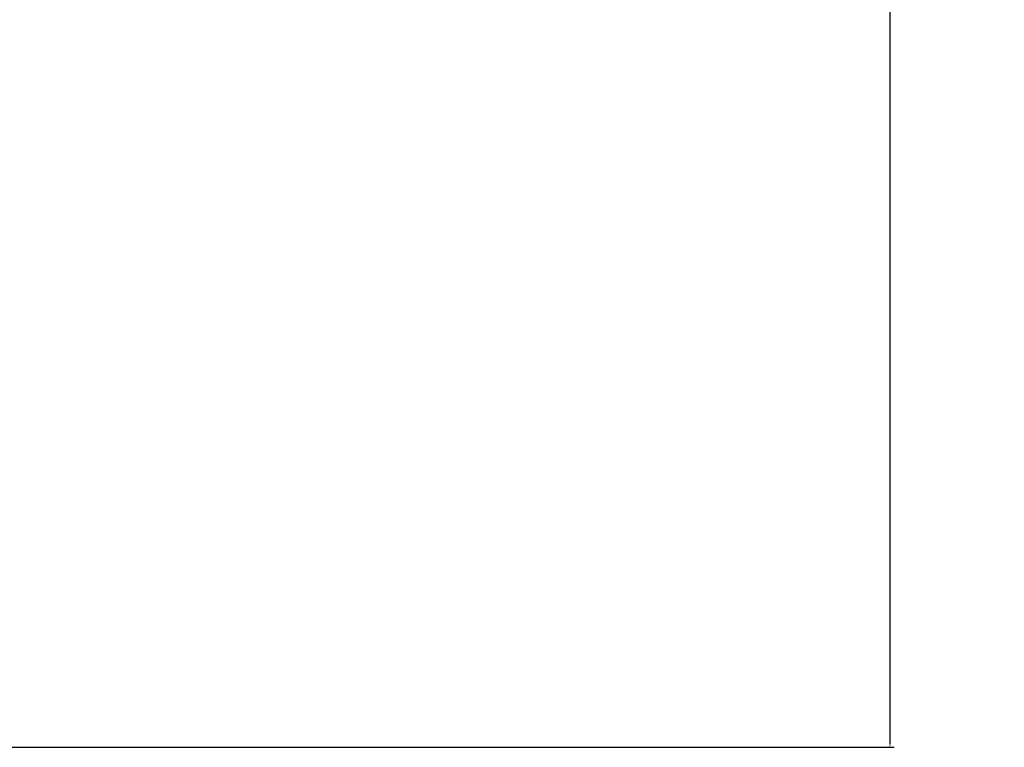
# Model space of a CAD drawing. Header units: millimetres. Extents: x 143 to 803, y 113 to 505.
# Tile 21 of 30: x 430 to 474, y 260 to 293. Entities that reach past the tile are written whole.
import ezdxf

# ---------------------------------------------------------------- set-up
doc = ezdxf.new("R2010")
doc.units = ezdxf.units.MM
doc.header["$MEASUREMENT"] = 0
doc.dimstyles.get("Standard").update_dxf_attribs({"dimtxt": 0.18, "dimasz": 0.18, "dimexe": 0.18, "dimexo": 0.0625, "dimgap": 0.09, "dimtad": 0, "dimtih": 1, "dimtoh": 1, "dimdec": 4, "dimzin": 0, "dimdsep": 46, "dimtxsty": 'Standard', "dimcen": 0.09, "dimadec": 0, "dimazin": 0, "dimtfac": 1, "dimtdec": 4, "dimtofl": 0, "dimtmove": 0, "dimatfit": 3, "dimfxl": 1, "dimtolj": 1, "dimtzin": 0, "dimarcsym": 0})

# ---------------------------------------------------------------- blocks, each defined once
blk = doc.blocks.new('*D3')
at = {"color": 0, "lineweight": -2}
for p, q in [((417.277, 340.843), (469.346, 340.843)), ((469.166, 340.663), (469.166, 302.233)), ((469.166, 260.624), (469.166, 299.053)), ((416.377, 260.444), (469.346, 260.444))]:
    blk.add_line(p, q, dxfattribs=at)
at = {"color": 0}
for points in [[(469.136, 340.663), (469.196, 340.663), (469.166, 340.843)], [(469.136, 260.624), (469.196, 260.624), (469.166, 260.444)]]:
    blk.add_solid(points, dxfattribs=at)
at = {"layer": 'Defpoints', "color": 0}
for p in [(417.214, 340.843), (416.314, 260.444), (469.166, 260.444)]:
    blk.add_point(p, dxfattribs=at)
at = {"color": 0, "insert": (469.166, 300.643), "char_height": 3, "attachment_point": 5}
blk.add_mtext('\\A1;80.40', dxfattribs=at)

msp = doc.modelspace()

# ---------------------------------------------------------------- dimensions: what is measured, and where the dimension line sits
dim = msp.add_linear_dim(base=(469.166, 260.444), p1=(417.214, 340.843), p2=(416.314, 260.444), angle=90, dimstyle='Standard', override={"dimtxt": 3, "dimdec": 2})
dim.commit()
dim.dimension.update_dxf_attribs({"geometry": '*D3', "text_midpoint": (469.166, 300.643)})

doc.saveas('drawing.dxf')
